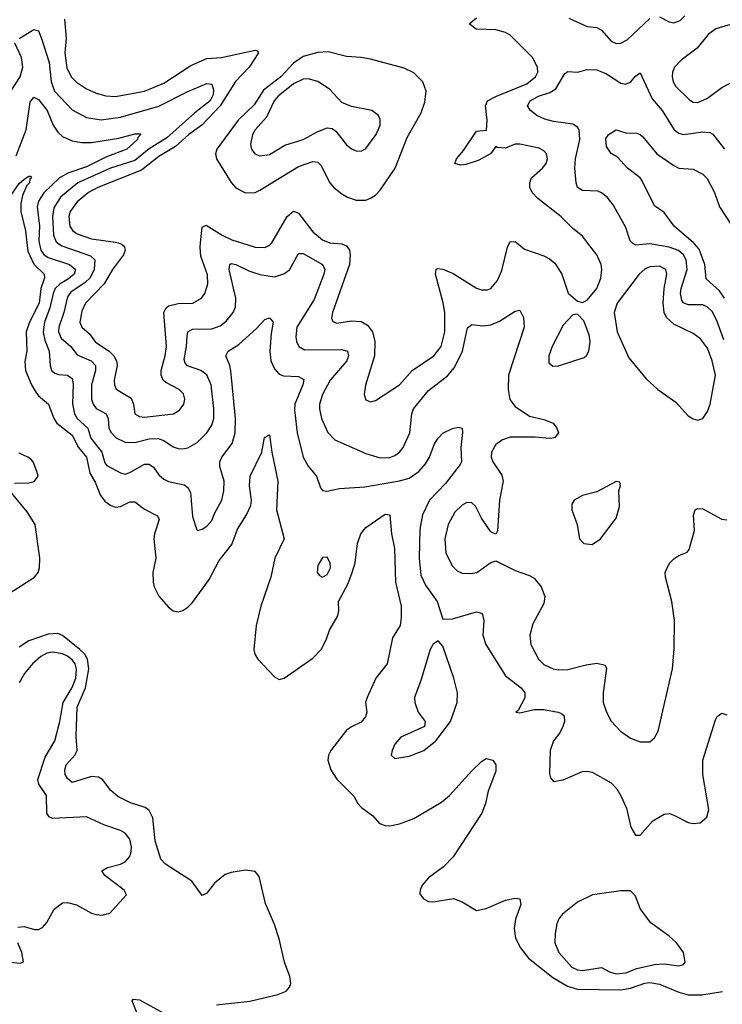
# Model space of a CAD drawing. Header units: inches. Extents: x 1552611 to 1694776, y 811966 to 917215.
# Tile 18 of 256: x 1563792 to 1566711, y 846835 to 850928. Entities that reach past the tile are written whole.
import ezdxf

# ---------------------------------------------------------------- set-up
doc = ezdxf.new("R2010")
doc.units = ezdxf.units.IN
doc.header["$MEASUREMENT"] = 0
doc.layers.add('B5864', color=7, linetype='Continuous')
doc.layers.add('B5865', color=7, linetype='Continuous')

msp = doc.modelspace()

# ---------------------------------------------------------------- linework, layer by layer
at = {"layer": 'B5864', "color": 5}
msp.add_line((1565080.1, 850000.1, 780), (1565080.9, 850000, 780), dxfattribs=at)
for points, elevation in [([(1563821.7, 850000), (1563825.4, 849965.4), (1563850.9, 849910.9), (1563893.9, 849870), (1563894.2, 849854.2), (1563879, 849810), (1563872.9, 849750), (1563832.1, 849670), (1563818.3, 849630), (1563820.8, 849550), (1563813.5, 849506.5), (1563815.9, 849470), (1563840.5, 849410), (1563859.1, 849379.1), (1563870, 849364.6), (1563911.8, 849330), (1563933.8, 849270), (1563946.5, 849250), (1564010, 849200.1), (1564035.6, 849150), (1564069.4, 849110), (1564083.1, 849043.1), (1564104.8, 849004.8), (1564127.3, 848950), (1564146.1, 848926.1), (1564170, 848908), (1564190, 848901.5), (1564210, 848904.7), (1564250, 848923.3), (1564270, 848923.2), (1564310, 848893.4), (1564364.8, 848864.8), (1564370.8, 848850), (1564351.3, 848790), (1564349.6, 848770.4), (1564357.6, 848690), (1564345.5, 848630), (1564346.2, 848590), (1564350.1, 848570), (1564370, 848531.3), (1564410, 848485.7), (1564430, 848470.3), (1564450, 848466.4), (1564470, 848472.2), (1564490, 848485.2), (1564510, 848505.2), (1564579.5, 848600.5), (1564619.9, 848680.1), (1564673.4, 848746.6), (1564697.4, 848810), (1564734.7, 848870), (1564751.6, 848908.4), (1564754.9, 848930), (1564747.1, 848990), (1564749.3, 849030.7), (1564798.5, 849130), (1564809, 849191), (1564830, 849202.8), (1564839, 849130), (1564864.8, 849010), (1564859.1, 848890), (1564890.2, 848770), (1564852.1, 848690), (1564835, 848610), (1564793.7, 848490), (1564774.5, 848410), (1564764.5, 848310), (1564769.1, 848290), (1564780.9, 848270), (1564850, 848196.4), (1564870, 848184.9), (1564890, 848190.3), (1565010, 848274.4), (1565044.1, 848310), (1565065.4, 848350), (1565079.5, 848390), (1565113.7, 848450), (1565118, 848470), (1565116.9, 848510), (1565156.3, 848583.7), (1565173.2, 848630), (1565185.1, 848670), (1565194.9, 848750), (1565209, 848791), (1565230, 848816.5), (1565310, 848871.8), (1565330.3, 848870.3), (1565337.3, 848790), (1565349.3, 848729.3), (1565353.2, 848590), (1565376.7, 848490), (1565377.1, 848442.9), (1565372.1, 848410), (1565341, 848359), (1565319.3, 848250), (1565271.3, 848190), (1565235.9, 848110), (1565229.2, 848090), (1565234, 848050), (1565228.9, 848030), (1565210, 848007.7), (1565170, 847988.9), (1565150, 847974), (1565084.8, 847890), (1565074.8, 847870), (1565071.7, 847850), (1565084.8, 847810), (1565110, 847770.2), (1565180.5, 847700.5), (1565196.9, 847670), (1565212.5, 847652.5), (1565259.1, 847619.1), (1565286.9, 847586.9), (1565310, 847577.8), (1565330, 847576.6), (1565370, 847584.8), (1565430, 847607.8), (1565544.5, 847675.5), (1565577.3, 847702.7), (1565670, 847806), (1565710, 847843.8), (1565730, 847856.3), (1565758, 847850), (1565770.4, 847830), (1565770, 847804), (1565738.9, 847721.1), (1565727.5, 847670), (1565711.6, 847630), (1565592.4, 847447.6), (1565553.1, 847406.9), (1565490, 847361), (1565463.6, 847330), (1565455.3, 847310), (1565454.9, 847294.9), (1565470, 847273.4), (1565490, 847262.4), (1565510, 847260.4), (1565594.6, 847274.6), (1565630, 847260.7), (1565690, 847225.5), (1565730, 847233.1), (1565810, 847267.7), (1565850, 847275.8), (1565870, 847273), (1565874.6, 847250), (1565851.5, 847188.5), (1565846.9, 847150), (1565851.8, 847110), (1565872.2, 847070), (1565906.4, 847026.4), (1566006.9, 846946.9), (1566068.1, 846910), (1566110, 846898.5), (1566290, 846895), (1566330, 846901.8), (1566390, 846923.5), (1566410, 846925.6), (1566450, 846919), (1566530, 846884.8), (1566570, 846874.7), (1566626.1, 846873.9), (1566711.8, 846888.2)], 720), ([(1563872.9, 850000), (1563879.6, 849970), (1563892.2, 849952.2), (1563910, 849938.6), (1563998.2, 849910), (1564023.1, 849890), (1564017.7, 849870), (1563995.2, 849850), (1563959.9, 849830), (1563939.7, 849810), (1563930.3, 849789.7), (1563917.2, 849730), (1563894.8, 849670), (1563889.1, 849629.1), (1563896, 849596), (1563914.1, 849550), (1563917.8, 849490), (1563924.2, 849470), (1563938.1, 849458.1), (1563952.3, 849452.3), (1563990.1, 849450.1), (1564010, 849436.1), (1564013.4, 849413.4), (1564010.5, 849330.5), (1564019.4, 849290), (1564030.1, 849270), (1564074.9, 849230), (1564087.7, 849187.7), (1564133.6, 849130), (1564145.6, 849085.6), (1564154.1, 849074.1), (1564210, 849044.5), (1564230, 849039.3), (1564250, 849045), (1564310, 849080.8), (1564330, 849080.9), (1564347.3, 849067.3), (1564370, 849035.2), (1564390, 849017.5), (1564410, 849007.9), (1564474.8, 848994.8), (1564490, 848983.1), (1564502, 848962), (1564510, 848862), (1564527.9, 848807.9), (1564530, 848804.7), (1564550, 848810.7), (1564570, 848822.4), (1564590, 848846.4), (1564601.9, 848878.1), (1564631.6, 848930), (1564640.2, 848970), (1564641.3, 849010), (1564622.9, 849070), (1564622.7, 849090), (1564631.9, 849110), (1564674, 849166), (1564686.5, 849210), (1564687.8, 849270), (1564668.7, 849468.7), (1564665.3, 849490), (1564648.8, 849531.2), (1564658, 849550), (1564702.2, 849577.8), (1564775.9, 849644.1), (1564810, 849681.7), (1564830, 849688.4), (1564845.3, 849670), (1564836.4, 849623.6), (1564830.7, 849550), (1564835.9, 849510), (1564850, 849476.5), (1564870, 849455), (1564887.4, 849447.4), (1564950, 849444), (1564971.8, 849431.8), (1564968.8, 849410), (1564935.5, 849330), (1564934, 849306), (1564945.1, 849210), (1564970, 849108.8), (1564990, 849072.6), (1565025.5, 849030), (1565042, 848982), (1565050, 848970.8), (1565068.4, 848968.4), (1565120.8, 848979.2), (1565226.4, 848986.4), (1565370, 849010.6), (1565410, 849022.3), (1565450.3, 849049.7), (1565477.7, 849082.3), (1565494.3, 849110), (1565515.6, 849164.4), (1565530, 849188.7), (1565550, 849208.7), (1565590, 849228.4), (1565613.7, 849233.7), (1565630.4, 849230.4), (1565632.3, 849212.3), (1565624.2, 849150), (1565627.1, 849090), (1565621.7, 849078.3), (1565560.6, 848999.4), (1565495.1, 848930), (1565465, 848870), (1565455, 848810), (1565451.1, 848690), (1565459, 848619), (1565477.6, 848577.6), (1565526.2, 848510), (1565550, 848436.3), (1565590, 848438), (1565690, 848466.3), (1565710, 848460.4), (1565714.7, 848454.7), (1565719.7, 848430), (1565716.5, 848370), (1565729.2, 848330), (1565810, 848200.2), (1565876.1, 848150), (1565890.2, 848130), (1565890.8, 848109.2), (1565863.4, 848056.6), (1565854, 848050), (1565870, 848046.7), (1565930, 848060.4), (1565970, 848060.1), (1566029.4, 848049.4), (1566043.7, 848043.7), (1566053.6, 848033.6), (1566055, 848010), (1566049.2, 847990), (1566036.1, 847963.9), (1566010.3, 847930), (1565996.5, 847890), (1565993, 847793), (1565996.8, 847776.8), (1566010, 847761), (1566050, 847767.7), (1566130, 847803), (1566150, 847803.8), (1566170, 847800.4), (1566250, 847755.5), (1566272.7, 847730), (1566290, 847701), (1566313, 847650), (1566330.7, 847570.7), (1566350, 847538), (1566370, 847538), (1566422.6, 847597.4), (1566470, 847626), (1566490, 847628.2), (1566510, 847621.3), (1566570, 847590.4), (1566590, 847586.7), (1566619, 847590), (1566647, 847613), (1566655.1, 847644.9), (1566629.8, 847790.2), (1566629.8, 847850), (1566682.5, 848017.5), (1566690, 848031.3), (1566710, 848044.7), (1566730, 848038.8)], 740), ([(1563949.3, 850000), (1563967.2, 849987.3), (1564086.3, 849946.3), (1564104.2, 849930), (1564101.4, 849890), (1564084.8, 849855.2), (1564064.3, 849835.7), (1564004.5, 849795.5), (1563990, 849775.2), (1563974.7, 849710), (1563953.9, 849650), (1563953.5, 849630), (1563964, 849604), (1564004.5, 849570), (1564030, 849535.3), (1564089.3, 849510), (1564107.3, 849490), (1564106.5, 849470), (1564089.7, 849410), (1564090.1, 849350), (1564096.8, 849330), (1564110, 849312.2), (1564150.7, 849290), (1564159.1, 849270), (1564162.5, 849230), (1564171.2, 849211.2), (1564192.9, 849190), (1564230, 849171.7), (1564270, 849170.1), (1564330, 849185.7), (1564366.6, 849186.6), (1564390, 849178.4), (1564430, 849152.4), (1564450, 849144.8), (1564470, 849144), (1564490, 849148.6), (1564529.4, 849170.6), (1564570, 849210.2), (1564590, 849242.3), (1564598.3, 849270), (1564599, 849310), (1564587.9, 849410), (1564570, 849451.2), (1564543.9, 849470), (1564489.1, 849489.1), (1564479.7, 849499.7), (1564475, 849515), (1564485, 849570), (1564487.3, 849612.7), (1564490.9, 849630), (1564510, 849641.1), (1564590, 849643.3), (1564624.6, 849655.4), (1564650, 849674.2), (1564678.8, 849710), (1564687.8, 849732.2), (1564690.4, 849769.6), (1564662.1, 849890), (1564664.4, 849910), (1564670, 849913.7), (1564690, 849910.8), (1564744.4, 849884.4), (1564790, 849868.4), (1564850, 849859.5), (1564889, 849871), (1564912.5, 849887.5), (1564950, 849955.6), (1564970, 849956.5), (1565049.5, 849909.5), (1565059.4, 849890), (1565056, 849870), (1565015.1, 849764.9), (1564943.8, 849650), (1564938.7, 849610), (1564942.4, 849590), (1564951.2, 849570), (1564975.1, 849555.1), (1565130, 849557.2), (1565153.2, 849550), (1565157.7, 849530), (1565151.3, 849510), (1565081.6, 849430), (1565049.5, 849370), (1565037.6, 849330), (1565037, 849310), (1565045.6, 849270), (1565072.3, 849212.3), (1565101.5, 849181.5), (1565230, 849124), (1565290, 849106), (1565330, 849108.3), (1565350, 849115.8), (1565370, 849130.2), (1565385.8, 849150), (1565412.2, 849210), (1565420.8, 849290), (1565427.9, 849310), (1565490, 849386), (1565570, 849447.2), (1565598.4, 849481.6), (1565632.1, 849550), (1565652.5, 849647.5), (1565670, 849660.2), (1565715.6, 849655.6), (1565750, 849659), (1565784.8, 849675.2), (1565850, 849716.5), (1565870, 849720.4), (1565885.5, 849690), (1565887.6, 849650), (1565822.6, 849450), (1565821.1, 849390), (1565828.9, 849348.9), (1565850, 849319.5), (1565910, 849279.6), (1565970, 849266.5), (1566008, 849250), (1566024.4, 849230), (1566030.4, 849210), (1566013.4, 849190), (1565993.4, 849186.6), (1565933.1, 849193.1), (1565830, 849192.3), (1565798, 849182), (1565770, 849162.4), (1565752.1, 849130), (1565751.3, 849110), (1565757.3, 849090), (1565794.9, 849034.9), (1565800.2, 849010), (1565785.2, 848930), (1565777.3, 848802.7), (1565770, 848788.7), (1565750, 848799.5), (1565710, 848855.6), (1565685.8, 848905.8), (1565670, 848919.8), (1565650, 848920.7), (1565630, 848909.8), (1565599.5, 848880.4), (1565572.5, 848830), (1565558, 848770), (1565562.3, 848710), (1565590, 848656), (1565610, 848637.3), (1565630, 848626.5), (1565665.1, 848625.1), (1565691.8, 848630), (1565750, 848670.8), (1565770, 848678.8), (1565850, 848638.3), (1565910, 848617.6), (1565930, 848605.7), (1565958.3, 848570), (1565974.3, 848530), (1565970, 848501.2), (1565924, 848416), (1565911.3, 848370), (1565916.2, 848330), (1565946.9, 848270), (1565970, 848247.7), (1566008.4, 848230), (1566030, 848225.1), (1566070, 848226.3), (1566146, 848246), (1566190, 848252.4), (1566224.4, 848244.4), (1566230.3, 848230.3), (1566216.2, 848130), (1566216.9, 848090), (1566230.2, 848050), (1566250, 848012.4), (1566288.9, 847970), (1566330, 847941.3), (1566370, 847926.3), (1566410, 847926), (1566430, 847942.8), (1566444.5, 847970), (1566504.5, 848230), (1566510.9, 848310.9), (1566512, 848430), (1566502.2, 848510), (1566475.6, 848610), (1566474.5, 848630), (1566482, 848650), (1566492.7, 848670), (1566510, 848687.3), (1566530, 848700.7), (1566565.6, 848714.4), (1566574, 848726), (1566596.1, 848803.9), (1566592.1, 848867.9), (1566599, 848890), (1566610, 848896.3), (1566630, 848894.9), (1566710, 848852.2), (1566730, 848848.4)], 760), ([(1564200.6, 850000), (1564215.1, 849995.1), (1564225.9, 849985.9), (1564230.1, 849970), (1564222.5, 849950), (1564177.4, 849890), (1564143.4, 849830), (1564064.7, 849750), (1564050, 849715.8), (1564041.6, 849670), (1564049.4, 849650), (1564082.2, 849622.2), (1564106.8, 849586.8), (1564163.6, 849550), (1564183.4, 849530), (1564194.1, 849510), (1564197.4, 849490), (1564184.5, 849430), (1564185.3, 849410), (1564191.9, 849391.9), (1564254.3, 849354.3), (1564264, 849330), (1564270.3, 849290), (1564290, 849277.8), (1564310, 849276.1), (1564430.5, 849289.5), (1564455.8, 849304.2), (1564473.8, 849330), (1564477.4, 849350), (1564472.1, 849372.1), (1564454.7, 849390), (1564399.3, 849419.3), (1564387.9, 849430), (1564379.2, 849450), (1564378.9, 849470), (1564396.3, 849530), (1564401.4, 849570), (1564390.4, 849710), (1564399.9, 849730), (1564410, 849738.2), (1564450, 849748.3), (1564511.8, 849750), (1564547.4, 849770), (1564561.5, 849790), (1564573, 849830), (1564572.2, 849867.8), (1564544.9, 849944.9), (1564542, 849982), (1564543.7, 850000)], 780), ([(1564713.4, 850000), (1564770, 849982.1), (1564810, 849980.8), (1564829.9, 849990.1), (1564839.3, 850000)], 780), ([(1565080.9, 850000), (1565130, 849996), (1565150, 849988.4), (1565161.5, 849970), (1565165.1, 849950), (1565162.5, 849910), (1565091.8, 849710), (1565087.8, 849687.8), (1565093.6, 849673.6), (1565110, 849666.2), (1565170, 849676.2), (1565210, 849672.7), (1565237.6, 849657.6), (1565258.1, 849630), (1565267.9, 849590), (1565266.7, 849530), (1565228.9, 849408.9), (1565223.1, 849370), (1565230, 849348), (1565250, 849339.3), (1565270, 849344.4), (1565370, 849410.2), (1565422.9, 849470), (1565512.1, 849530), (1565542.9, 849570), (1565558.1, 849630), (1565558.3, 849710), (1565551.5, 849751.5), (1565519.5, 849870), (1565522.4, 849890), (1565526.8, 849893.2), (1565550, 849890.1), (1565592.9, 849872.9), (1565690, 849811.6), (1565710, 849805), (1565735.4, 849804.6), (1565750, 849810.2), (1565776.9, 849843.1), (1565794.9, 849885.1), (1565818.3, 849981.7), (1565827.5, 850000)], 780), ([(1565857.6, 850000), (1565890, 849974.4), (1565970, 849946.4), (1565993.7, 849933.7), (1566015.1, 849915.1), (1566044.9, 849870), (1566070.7, 849790.7), (1566110, 849758), (1566130, 849752), (1566150, 849762), (1566190, 849810.7), (1566206.9, 849853.1), (1566210.6, 849890), (1566207.6, 849910), (1566189.8, 849950), (1566151.6, 850000)], 780), ([(1566717, 849597), (1566690, 849673.2), (1566670, 849713.9), (1566650, 849732.5), (1566630, 849742.5), (1566570, 849742.9), (1566550.4, 849750.4), (1566542.5, 849762.5), (1566537.1, 849790), (1566540.3, 849810), (1566564.7, 849890), (1566561.5, 849930), (1566550.4, 849950.4), (1566528.8, 849968.8), (1566490, 849982.4), (1566410, 849995.7), (1566350, 849990.7), (1566338.4, 849998.4), (1566337, 850000)], 760), ([(1566720.7, 849770), (1566700.1, 849800.1), (1566643.9, 849850), (1566638.2, 849910), (1566614.6, 849974.6), (1566596.4, 849996.4), (1566592.3, 850000)], 740), ([(1563770, 849001.4), (1563830, 849002.8), (1563851.6, 849008.4), (1563868.6, 849030), (1563862.9, 849050), (1563848.3, 849090), (1563839.5, 849099.5), (1563826, 849110), (1563790, 849125.3)], 720), ([(1563750, 848543.6), (1563852.7, 848610), (1563868.1, 848630), (1563873.9, 848650), (1563875.1, 848690), (1563855.8, 848830), (1563822.6, 848882.6), (1563750.8, 848970)], 720), ([(1564610, 846833.5), (1564748.3, 846848.3), (1564864.1, 846875.9), (1564898.8, 846890), (1564913.4, 846906.6), (1564917.9, 846922.1), (1564914.2, 846950), (1564891.6, 847010), (1564870, 847106.6), (1564850, 847167.4), (1564813.8, 847253.8), (1564786.7, 847366.7), (1564770, 847387.3), (1564730, 847392), (1564670, 847382.8), (1564645.8, 847374.2), (1564600.9, 847339.1), (1564570, 847296.9), (1564550, 847287.8), (1564507.5, 847347.5), (1564396.9, 847416.9), (1564378.5, 847438.5), (1564354.2, 847514.2), (1564344.9, 847610), (1564330, 847641.1), (1564312.5, 847652.5), (1564252.5, 847672.5), (1564199, 847699), (1564170, 847724.4), (1564135.8, 847770), (1564118.6, 847778.6), (1564090, 847782.6), (1564010, 847757.1), (1563990, 847773.7), (1563981.3, 847790), (1563978.8, 847810), (1563985.4, 847830), (1564020.2, 847870), (1564030.9, 847890), (1564026.7, 847950), (1564030.6, 848070), (1564065.2, 848150), (1564078.6, 848230), (1564074.1, 848270), (1564061.9, 848290), (1564041.1, 848310), (1563970, 848368.7), (1563950, 848376), (1563910, 848373.3), (1563830, 848345.3), (1563790, 848319.1)], 720), ([(1563784.1, 847155.9), (1563810, 847159.1), (1563853.4, 847146.6), (1563870, 847146.4), (1563886.2, 847153.8), (1563904.6, 847175.4), (1563935.6, 847230), (1563970, 847256.5), (1563990, 847258), (1564027.9, 847247.9), (1564090, 847214.4), (1564110, 847208.4), (1564134.5, 847205.5), (1564166, 847214), (1564236, 847290), (1564225.6, 847310), (1564146, 847370), (1564133.6, 847390), (1564156.8, 847403.2), (1564210, 847417.6), (1564230, 847427.8), (1564248.9, 847450), (1564255, 847470), (1564256.5, 847490), (1564250, 847521.6), (1564230, 847546.2), (1564210, 847557.4), (1564141.3, 847581.3), (1564070, 847614.8), (1563930, 847607), (1563914.1, 847614.1), (1563903.9, 847630), (1563902.5, 847702.5), (1563871.7, 847750), (1563866.8, 847770), (1563897.9, 847862.1), (1563938.1, 847930), (1563959.1, 848010), (1563972.6, 848090), (1564010, 848151.3), (1564025.6, 848190), (1564028.3, 848228.3), (1564022.3, 848250), (1564010, 848266.7), (1563990, 848281.8), (1563970, 848292.2), (1563930, 848299.4), (1563904.9, 848295.1), (1563878.9, 848281), (1563845.1, 848250), (1563812.2, 848210), (1563789.1, 848170.9)], 740), ([(1563754, 847010), (1563794, 847006), (1563808, 847012), (1563800.9, 847050), (1563784.5, 847090)], 740), ([(1564282.5, 846790), (1564259.6, 846850), (1564263.9, 846856.1), (1564290, 846853.5), (1564390, 846798)], 720)]:
    msp.add_lwpolyline(points, dxfattribs=dict(at, elevation=elevation))
for points, elevation in [([(1566450, 849903.4), (1566410, 849899.9), (1566389.7, 849890.3), (1566366.4, 849870), (1566274.4, 849750), (1566261.6, 849710), (1566274.9, 849630), (1566322.5, 849522.5), (1566394.9, 849434.9), (1566443.1, 849390), (1566517.7, 849337.7), (1566570, 849281.6), (1566590, 849268.2), (1566610, 849263), (1566630, 849270.7), (1566650, 849298.8), (1566660.4, 849330), (1566682.9, 849450), (1566669.8, 849510.2), (1566650, 849563.1), (1566620.7, 849600.7), (1566590, 849623.4), (1566510, 849662), (1566479.9, 849690), (1566470.3, 849710.3), (1566465.8, 849750), (1566469.9, 849810), (1566481.3, 849870), (1566476.5, 849890)], 780), ([(1566110, 849704), (1566090, 849701.2), (1566050, 849658.7), (1566003.8, 849570), (1565990.3, 849530), (1565990, 849501), (1566007.2, 849487.2), (1566030, 849488.9), (1566136.6, 849523.4), (1566147.6, 849532.4), (1566156.9, 849550), (1566161.7, 849590), (1566157.8, 849617.8), (1566135.9, 849675.9)], 780), ([(1566270, 849008), (1566190, 848965.1), (1566130, 848949.4), (1566096, 848930), (1566086, 848914), (1566085.5, 848890), (1566108.4, 848830), (1566118.4, 848770), (1566136, 848750), (1566170, 848745.7), (1566205.1, 848770), (1566270, 848856.3), (1566284.7, 848904.7), (1566281.2, 848970), (1566288, 848990), (1566286, 849006)], 780), ([(1565070, 848694), (1565050, 848691.6), (1565030, 848659), (1565028.4, 848630), (1565037.5, 848617.5), (1565050, 848610.6), (1565070, 848621.6), (1565083, 848650), (1565082.4, 848670)], 740), ([(1565530, 848345.2), (1565510, 848332.3), (1565497.6, 848310), (1565459.1, 848180.9), (1565432.6, 848110), (1565433.8, 848090), (1565448, 848050), (1565476.3, 848010), (1565474, 847990), (1565375.2, 847944.8), (1565350, 847916.2), (1565339, 847890), (1565335.8, 847870), (1565350, 847857), (1565410, 847866.4), (1565470.5, 847889.5), (1565521.6, 847930), (1565581.6, 848010), (1565609.7, 848090), (1565611.4, 848130), (1565595.8, 848190), (1565550, 848324)], 740), ([(1566290, 847307.3), (1566171.3, 847290), (1566110, 847258.9), (1566047.6, 847210), (1566031.8, 847190), (1566024.4, 847170), (1566016.5, 847130), (1566016, 847090), (1566032, 847050), (1566086.3, 846990), (1566110, 846978.8), (1566130, 846975.6), (1566210, 846988.4), (1566243.1, 846970), (1566270, 846961.9), (1566310, 846966.2), (1566356.7, 846983.3), (1566430, 847000.5), (1566470, 847003), (1566530, 846994.9), (1566550, 847000.5), (1566556.9, 847010), (1566549.6, 847050), (1566521.3, 847090), (1566490, 847118.5), (1566413.7, 847173.7), (1566371.5, 847230), (1566350, 847284), (1566338.7, 847298.7), (1566330, 847306)], 740)]:
    msp.add_lwpolyline(points, close=True, dxfattribs=dict(at, elevation=elevation))
at = {"layer": 'B5865', "color": 5}
msp.add_line((1565080.1, 850000.1, 780), (1565080.9, 850000, 780), dxfattribs=at)
for points, elevation in [([(1566151.6, 850000), (1566130, 850028.4), (1566090, 850060.4), (1566040.4, 850110), (1565944.7, 850184.7), (1565921, 850210), (1565912, 850230), (1565910.9, 850250), (1565918.3, 850270), (1565964.2, 850310), (1565979.7, 850330), (1565985.1, 850350), (1565980.5, 850370), (1565970, 850382.4), (1565950, 850393.1), (1565870, 850410.7), (1565850, 850409.8), (1565810, 850393.2), (1565776.4, 850396.4), (1565770, 850400.7), (1565747.8, 850370), (1565696.9, 850343.1), (1565645.2, 850325.2), (1565623.5, 850323.5), (1565599.7, 850330), (1565607.2, 850350), (1565636.2, 850383.8), (1565690, 850463.8), (1565730.8, 850469.2), (1565734, 850510), (1565727.4, 850570), (1565735.6, 850590), (1565772.7, 850610), (1565898.7, 850661.3), (1565935.5, 850690), (1565944.9, 850710), (1565943.6, 850730), (1565922.6, 850770), (1565830, 850863), (1565810, 850874.8), (1565770, 850885.2), (1565688.4, 850888.4), (1565659.3, 850910), (1565690, 850935.2)], 780), ([(1566073.7, 850933.7), (1566150, 850899.6), (1566190, 850895.5), (1566210, 850884.4), (1566250, 850838.2), (1566270, 850828.7), (1566290, 850830.1), (1566316.4, 850843.6), (1566410, 850932.2)], 780), ([(1566450, 850939.6), (1566490, 850919.5), (1566510, 850914.4), (1566536, 850924), (1566556, 850944)], 780), ([(1563977.8, 850930), (1563985.5, 850850), (1563979.1, 850790), (1563988.1, 850728.1), (1564006, 850690), (1564028.3, 850668.3), (1564070, 850640.4), (1564110, 850622.7), (1564150, 850611.8), (1564190, 850608.6), (1564310, 850631), (1564390, 850664.2), (1564503.1, 850736.9), (1564570, 850766), (1564629.9, 850770.1), (1564770, 850801.5), (1564778.6, 850798.6), (1564784.2, 850790), (1564745.5, 850730), (1564688.5, 850671.5), (1564624.3, 850570), (1564548.8, 850490), (1564494.8, 850450), (1564439.2, 850400.8), (1564370, 850359), (1564298.2, 850301.8), (1564115.9, 850230), (1564077.5, 850210), (1564030.1, 850170), (1564001.7, 850130), (1563996.4, 850110), (1564000.3, 850070), (1564011.1, 850051.1), (1564030, 850037.4), (1564090, 850016.2), (1564190, 850003.6), (1564200.6, 850000)], 780), ([(1563789.7, 850850), (1563850, 850886.7), (1563870, 850881.3), (1563882.7, 850850), (1563913.7, 850750), (1563921.9, 850670), (1563936.4, 850630), (1564010, 850553.4), (1564070, 850521.9), (1564130, 850511.5), (1564210, 850522.6), (1564370, 850567.8), (1564490, 850629.1), (1564570, 850662), (1564590, 850659.5), (1564596.5, 850636.5), (1564595.6, 850615.6), (1564583.1, 850590), (1564519.3, 850540.7), (1564403.6, 850436.4), (1564329.3, 850390.7), (1564270, 850343), (1564168.8, 850310), (1564032.9, 850250), (1563961.1, 850190), (1563933.8, 850146.2), (1563928.5, 850110), (1563932.7, 850032.7), (1563943.9, 850003.9), (1563949.3, 850000)], 760), ([(1563755.1, 850630), (1563793.8, 850690), (1563804.9, 850730), (1563799.1, 850770), (1563770.9, 850830)], 760), ([(1566337, 850000), (1566329, 850009), (1566310, 850063.6), (1566290, 850101.6), (1566257.9, 850157.9), (1566232.6, 850190), (1566210, 850208.2), (1566194.4, 850214.4), (1566130, 850217.8), (1566109.8, 850230), (1566103.7, 850250), (1566098.7, 850310), (1566101.1, 850350), (1566119, 850430), (1566116.3, 850470), (1566110, 850481), (1566090, 850493.9), (1566010, 850504), (1565974.1, 850514.1), (1565940.5, 850530), (1565914.5, 850550), (1565902, 850570), (1565912.4, 850590), (1565947.1, 850610), (1565994.8, 850625.2), (1566019.2, 850640.8), (1566056.5, 850703.5), (1566070, 850712), (1566110, 850709.4), (1566150, 850720.6), (1566190, 850719.3), (1566230, 850702.3), (1566290, 850663.9), (1566310, 850659.2), (1566331.2, 850668.8), (1566350, 850692.9), (1566370, 850707), (1566419.3, 850599.3), (1566461.8, 850550), (1566511.2, 850470), (1566530, 850456.1), (1566550, 850450.1), (1566630, 850461.8), (1566659.2, 850459.2), (1566671.7, 850451.7), (1566720.2, 850390)], 760), ([(1563777.5, 850362.5), (1563818.7, 850470), (1563835.2, 850584.8), (1563850, 850605.2), (1563870, 850595.7), (1563906.1, 850550), (1563930.6, 850490), (1563950, 850459.8), (1563970, 850442.4), (1564010, 850424.7), (1564050, 850416.8), (1564090, 850417.7), (1564204.3, 850435.7), (1564270, 850453.8), (1564292.8, 850452.8), (1564294.9, 850450), (1564282.5, 850437.5), (1564281.2, 850430), (1564236.3, 850390), (1564150, 850355.7), (1564070, 850316.6), (1563991.4, 850290), (1563956.8, 850270), (1563892, 850208), (1563870, 850173.8), (1563864, 850150), (1563874, 850070), (1563870.6, 850010), (1563872.9, 850000)], 740), ([(1566592.3, 850000), (1566510.6, 850070), (1566470, 850126.3), (1566430, 850154.5), (1566378.4, 850258.4), (1566369.8, 850270), (1566317.8, 850310), (1566275.7, 850355.7), (1566250, 850371.8), (1566230, 850400.9), (1566227.2, 850432.7), (1566239, 850450), (1566270, 850470.4), (1566310, 850457.4), (1566356.1, 850456.1), (1566370, 850450.9), (1566380.4, 850440.4), (1566439.8, 850370), (1566510, 850321.9), (1566530, 850310.2), (1566590, 850307.1), (1566630, 850286.3), (1566647.8, 850267.8), (1566678.3, 850210), (1566699.8, 850150), (1566750, 850073.8)], 740), ([(1563526.2, 850000), (1563650, 850038.9), (1563689.9, 850070), (1563716.3, 850103.7), (1563735.9, 850144.1), (1563750, 850188.9), (1563790, 850247.2), (1563810, 850264.6), (1563830, 850277), (1563836.7, 850276.7), (1563840.5, 850270), (1563834.5, 850265.5), (1563831.8, 850250), (1563821, 850239), (1563802.7, 850197.3), (1563796.2, 850163.8), (1563795.9, 850130), (1563816.4, 850050), (1563821.7, 850000)], 720), ([(1564839.3, 850000), (1564839.6, 850000.4), (1564902.8, 850110), (1564930, 850131.3), (1564950, 850123.7), (1565010, 850046.3), (1565050, 850013.2), (1565080.1, 850000.1)], 780), ([(1564543.7, 850000), (1564550, 850066), (1564565.9, 850074.1), (1564632.4, 850032.4), (1564672.8, 850012.8), (1564713.4, 850000)], 780), ([(1565827.5, 850000), (1565830, 850004.9), (1565850, 850006), (1565857.6, 850000)], 780)]:
    msp.add_lwpolyline(points, dxfattribs=dict(at, elevation=elevation))
for points, elevation in [([(1566790, 850907.1), (1566735.6, 850904.4), (1566684.9, 850890), (1566653.2, 850866.8), (1566607.4, 850810), (1566540.8, 850759.2), (1566512.9, 850730), (1566504.8, 850710), (1566503.2, 850690), (1566507.5, 850670), (1566518.7, 850650), (1566574.4, 850594.4), (1566590, 850585.4), (1566610, 850584), (1566650, 850602.2), (1566710, 850645.7), (1566765.3, 850674.7), (1566787.3, 850692.7), (1566826.9, 850770), (1566875.5, 850830), (1566881.5, 850850), (1566875.9, 850870), (1566856.2, 850890), (1566830, 850902.5)], 780), ([(1565073.5, 850793.5), (1565030, 850791.1), (1564970, 850775), (1564930, 850747.2), (1564876.7, 850690), (1564805.2, 850634.8), (1564766.3, 850573.7), (1564699.5, 850510), (1564610.7, 850390), (1564605.7, 850370), (1564610.1, 850350), (1564670, 850251.1), (1564690, 850229.4), (1564730, 850208.1), (1564770, 850210.1), (1564790, 850218.6), (1564950, 850317.3), (1565010, 850338.6), (1565030, 850335.5), (1565043.2, 850323.2), (1565080.1, 850250), (1565097.1, 850230), (1565130, 850203.5), (1565153.7, 850190), (1565190, 850177.7), (1565230, 850177.7), (1565250, 850185.7), (1565270, 850198.5), (1565290, 850219.3), (1565351.5, 850310), (1565401.8, 850438.2), (1565459.4, 850540.6), (1565475, 850585), (1565481.4, 850630), (1565467, 850670), (1565430, 850706.8), (1565390, 850726.8), (1565250, 850763.1), (1565210, 850771.1), (1565150, 850774.8)], 820), ([(1564990, 850682.2), (1564970, 850680.1), (1564930, 850660.6), (1564865.8, 850610), (1564849.2, 850590), (1564817.2, 850522.8), (1564770.2, 850470), (1564759.7, 850450), (1564750.2, 850410), (1564755.3, 850390), (1564768.8, 850370), (1564790, 850362.4), (1564830, 850367), (1564893.9, 850406.1), (1564970, 850429.1), (1565030, 850463.3), (1565070, 850477.7), (1565090, 850475.5), (1565104.9, 850464.9), (1565150, 850407.6), (1565170, 850391.5), (1565190, 850382.7), (1565210, 850381.7), (1565230, 850391.8), (1565272.7, 850450), (1565289.8, 850490), (1565290, 850513.2), (1565283, 850530), (1565255.1, 850550), (1565170, 850566.4), (1565130, 850583.5), (1565078.5, 850638.5), (1565030.3, 850670.3)], 840)]:
    msp.add_lwpolyline(points, close=True, dxfattribs=dict(at, elevation=elevation))

doc.saveas('drawing.dxf')
